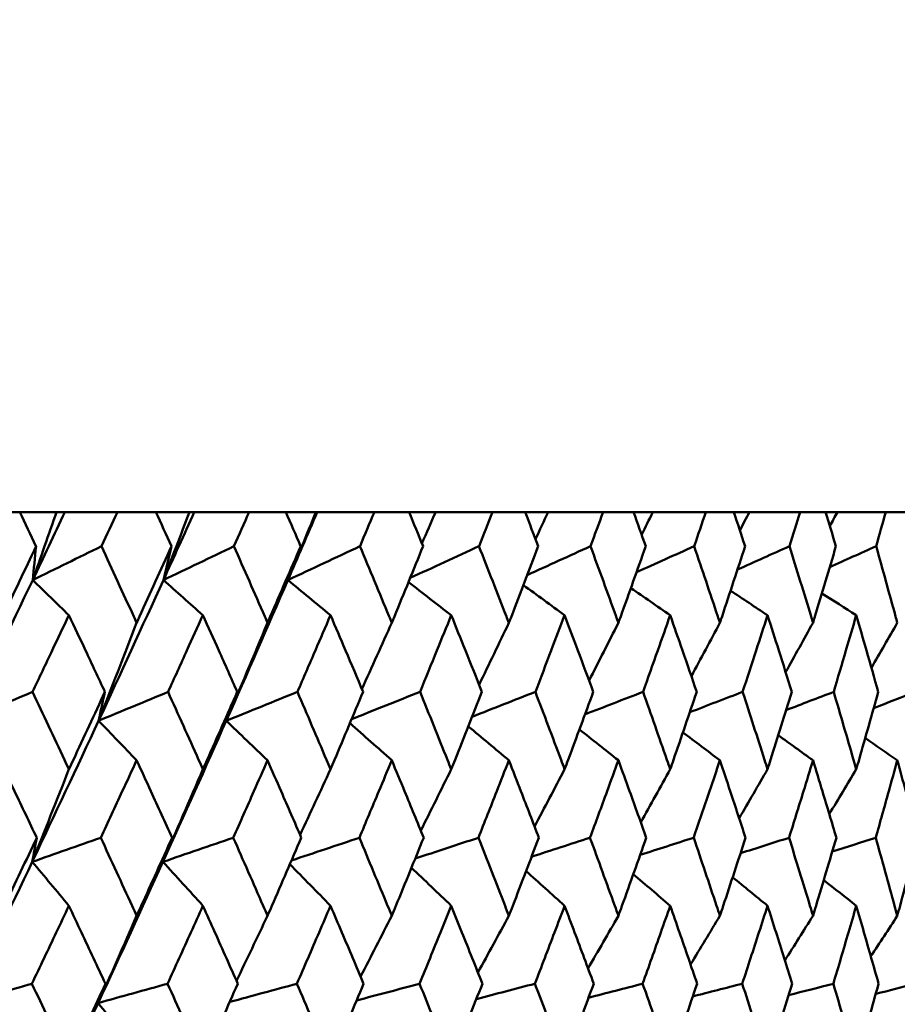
# Model space of a CAD drawing. Header units: millimetres. Extents: x 113 to 2969, y 62 to 2427.
# Tile 75 of 256: x 916.76 to 923.42, y 148.6 to 156.06. Entities that reach past the tile are written whole.
import ezdxf

# ---------------------------------------------------------------- set-up
doc = ezdxf.new("R2010")
doc.units = ezdxf.units.MM
doc.header["$LTSCALE"] = 12
doc.layers.add('Widoczne (ISO)', color=7, linetype='Continuous', lineweight=50)

msp = doc.modelspace()

# ---------------------------------------------------------------- linework, layer by layer
at = {"layer": 'Widoczne (ISO)'}
for p, q in [((916.7627, 152.3297), (916.4582, 152.3297)), ((916.7627, 152.3297), (917.0423, 152.3297)), ((917.0423, 152.3297), (917.1063, 152.3297)), ((917.1063, 152.3297), (917.5037, 152.3297)), ((917.7954, 152.3297), (917.5037, 152.3297)), ((917.7954, 152.3297), (918.0504, 152.3297)), ((918.0504, 152.3297), (918.087, 152.3297)), ((918.087, 152.3297), (918.5033, 152.3297)), ((918.7812, 152.3297), (918.5033, 152.3297)), ((918.7812, 152.3297), (919.0104, 152.3297)), ((919.0104, 152.3297), (919.0196, 152.3297)), ((919.0196, 152.3297), (919.4532, 152.3297)), ((919.7161, 152.3297), (919.4532, 152.3297)), ((919.7161, 152.3297), (919.9187, 152.3297)), ((919.9187, 152.3297), (920.3496, 152.3297)), ((920.5965, 152.3297), (920.3496, 152.3297)), ((920.5965, 152.3297), (920.7716, 152.3297)), ((920.7716, 152.3297), (921.189, 152.3297)), ((921.4189, 152.3297), (921.189, 152.3297)), ((921.4189, 152.3297), (921.5658, 152.3297)), ((921.5658, 152.3297), (921.968, 152.3297)), ((922.18, 152.3297), (921.968, 152.3297)), ((922.18, 152.3297), (922.2982, 152.3297)), ((922.2982, 152.3297), (922.6836, 152.3297)), ((922.8768, 152.3297), (922.6836, 152.3297)), ((922.8768, 152.3297), (922.9658, 152.3297)), ((922.9658, 152.3297), (923.3329, 152.3297)), ((923.5066, 152.3297), (923.3329, 152.3297))]:
    msp.add_line(p, q, dxfattribs=at)
msp.add_circle((905.8943, 112.3297), 50, dxfattribs=at)
for points, knots in [([(916.887, 152.0704), (916.8868, 152.0709), (916.8865, 152.0715), (916.8452, 152.1579), (916.804, 152.2438), (916.7627, 152.3297)], [0.02951568, 0.02951568, 0.02951568, 0.02951568, 0.02969929, 0.02969929, 0.05939589, 0.05939589, 0.05939589, 0.05939589]), ([(917.5037, 152.3297), (917.4636, 152.2438), (917.4234, 152.1579), (917.3829, 152.0715), (917.3826, 152.0709), (917.3824, 152.0704)], [0, 0, 0, 0, 0.02969567, 0.02969567, 0.02988021, 0.02988021, 0.02988021, 0.02988021]), ([(917.9145, 152.0704), (917.9142, 152.0709), (917.914, 152.0715), (917.8744, 152.1579), (917.835, 152.2438), (917.7954, 152.3297)], [0.02951568, 0.02951568, 0.02951568, 0.02951568, 0.02969929, 0.02969929, 0.05939589, 0.05939589, 0.05939589, 0.05939589]), ([(918.5033, 152.3297), (918.4651, 152.2438), (918.4268, 152.1579), (918.3882, 152.0715), (918.3879, 152.0709), (918.3877, 152.0704)], [0, 0, 0, 0, 0.02969567, 0.02969567, 0.02988021, 0.02988021, 0.02988021, 0.02988021]), ([(918.8944, 152.0704), (918.8942, 152.0709), (918.894, 152.0715), (918.8564, 152.1579), (918.8189, 152.2438), (918.7812, 152.3297)], [0.02951568, 0.02951568, 0.02951568, 0.02951568, 0.02969929, 0.02969929, 0.05939589, 0.05939589, 0.05939589, 0.05939589]), ([(919.4532, 152.3297), (919.4171, 152.2438), (919.3808, 152.1579), (919.3441, 152.0715), (919.3439, 152.0709), (919.3437, 152.0704)], [0, 0, 0, 0, 0.02969567, 0.02969567, 0.02988021, 0.02988021, 0.02988021, 0.02988021]), ([(919.8231, 152.0704), (919.8229, 152.0709), (919.8227, 152.0715), (919.7872, 152.1579), (919.7517, 152.2438), (919.7161, 152.3297)], [0.02951568, 0.02951568, 0.02951568, 0.02951568, 0.02969929, 0.02969929, 0.05939589, 0.05939589, 0.05939589, 0.05939589]), ([(920.3496, 152.3297), (920.3156, 152.2438), (920.2815, 152.1579), (920.247, 152.0715), (920.2468, 152.0709), (920.2466, 152.0704)], [0, 0, 0, 0, 0.02969567, 0.02969567, 0.02988021, 0.02988021, 0.02988021, 0.02988021]), ([(920.6968, 152.0704), (920.6966, 152.0709), (920.6964, 152.0715), (920.6631, 152.1579), (920.6299, 152.2438), (920.5965, 152.3297)], [0.02951568, 0.02951568, 0.02951568, 0.02951568, 0.02969929, 0.02969929, 0.05939589, 0.05939589, 0.05939589, 0.05939589]), ([(921.189, 152.3297), (921.1573, 152.2438), (921.1254, 152.1579), (921.0933, 152.0715), (921.0931, 152.0709), (921.0929, 152.0704)], [0, 0, 0, 0, 0.02969567, 0.02969567, 0.02988021, 0.02988021, 0.02988021, 0.02988021]), ([(921.5121, 152.0704), (921.5119, 152.0709), (921.5117, 152.0715), (921.4808, 152.1579), (921.4499, 152.2438), (921.4189, 152.3297)], [0.02951568, 0.02951568, 0.02951568, 0.02951568, 0.02969929, 0.02969929, 0.05939589, 0.05939589, 0.05939589, 0.05939589]), ([(921.968, 152.3297), (921.9387, 152.2438), (921.9093, 152.1579), (921.8795, 152.0715), (921.8794, 152.0709), (921.8792, 152.0704)], [0, 0, 0, 0, 0.02969567, 0.02969567, 0.02988021, 0.02988021, 0.02988021, 0.02988021]), ([(922.2658, 152.0704), (922.2656, 152.0709), (922.2654, 152.0715), (922.237, 152.1579), (922.2086, 152.2438), (922.18, 152.3297)], [0.02951568, 0.02951568, 0.02951568, 0.02951568, 0.02969929, 0.02969929, 0.05939589, 0.05939589, 0.05939589, 0.05939589]), ([(922.6836, 152.3297), (922.6568, 152.2438), (922.6299, 152.1579), (922.6027, 152.0715), (922.6025, 152.0709), (922.6024, 152.0704)], [0, 0, 0, 0, 0.02969567, 0.02969567, 0.02988021, 0.02988021, 0.02988021, 0.02988021]), ([(922.9548, 152.0704), (922.9546, 152.0709), (922.9545, 152.0715), (922.9286, 152.1579), (922.9028, 152.2438), (922.8768, 152.3297)], [0.02951568, 0.02951568, 0.02951568, 0.02951568, 0.02969929, 0.02969929, 0.05939589, 0.05939589, 0.05939589, 0.05939589]), ([(923.3329, 152.3297), (923.3088, 152.2438), (923.2845, 152.1579), (923.26, 152.0715), (923.2598, 152.0709), (923.2597, 152.0704)], [0, 0, 0, 0, 0.02969567, 0.02969567, 0.02988021, 0.02988021, 0.02988021, 0.02988021]), ([(916.6108, 151.4894), (916.6186, 151.5056), (916.6264, 151.5218), (916.7188, 151.7155), (916.8031, 151.893), (916.887, 152.0704)], [0.0853813, 0.0853813, 0.0853813, 0.0853813, 0.09097809, 0.09097809, 0.15214536, 0.15214536, 0.15214536, 0.15214536]), ([(917.3824, 152.0704), (917.4646, 151.8931), (917.5463, 151.7157), (917.635, 151.5221), (917.6425, 151.5057), (917.65, 151.4894)], [0.0297954, 0.0297954, 0.0297954, 0.0297954, 0.09092493, 0.09092493, 0.09655955, 0.09655955, 0.09655955, 0.09655955]), ([(917.65, 151.4894), (917.6574, 151.5056), (917.6649, 151.5218), (917.7535, 151.7155), (917.8342, 151.893), (917.9145, 152.0704)], [0.0853813, 0.0853813, 0.0853813, 0.0853813, 0.09097809, 0.09097809, 0.15214536, 0.15214536, 0.15214536, 0.15214536]), ([(918.3877, 152.0704), (918.4661, 151.8931), (918.544, 151.7157), (918.6285, 151.5221), (918.6357, 151.5057), (918.6428, 151.4894)], [0.0297954, 0.0297954, 0.0297954, 0.0297954, 0.09092493, 0.09092493, 0.09655955, 0.09655955, 0.09655955, 0.09655955]), ([(918.6428, 151.4894), (918.6499, 151.5056), (918.6569, 151.5218), (918.7413, 151.7155), (918.8181, 151.893), (918.8944, 152.0704)], [0.0853813, 0.0853813, 0.0853813, 0.0853813, 0.09097809, 0.09097809, 0.15214536, 0.15214536, 0.15214536, 0.15214536]), ([(919.3437, 152.0704), (919.418, 151.8931), (919.4918, 151.7157), (919.5718, 151.5221), (919.5785, 151.5057), (919.5853, 151.4894)], [0.0297954, 0.0297954, 0.0297954, 0.0297954, 0.09092493, 0.09092493, 0.09655955, 0.09655955, 0.09655955, 0.09655955]), ([(919.5853, 151.4894), (919.5919, 151.5056), (919.5986, 151.5218), (919.6784, 151.7155), (919.751, 151.893), (919.8231, 152.0704)], [0.0853813, 0.0853813, 0.0853813, 0.0853813, 0.09097809, 0.09097809, 0.15214536, 0.15214536, 0.15214536, 0.15214536]), ([(920.2466, 152.0704), (920.3165, 151.8931), (920.3859, 151.7157), (920.461, 151.5221), (920.4674, 151.5057), (920.4737, 151.4894)], [0.0297954, 0.0297954, 0.0297954, 0.0297954, 0.09092493, 0.09092493, 0.09655955, 0.09655955, 0.09655955, 0.09655955]), ([(920.4737, 151.4894), (920.48, 151.5056), (920.4863, 151.5218), (920.5612, 151.7155), (920.6293, 151.893), (920.6968, 152.0704)], [0.0853813, 0.0853813, 0.0853813, 0.0853813, 0.09097809, 0.09097809, 0.15214536, 0.15214536, 0.15214536, 0.15214536]), ([(921.0929, 152.0704), (921.1581, 151.8931), (921.2228, 151.7157), (921.2928, 151.5221), (921.2987, 151.5057), (921.3046, 151.4894)], [0.0297954, 0.0297954, 0.0297954, 0.0297954, 0.09092493, 0.09092493, 0.09655955, 0.09655955, 0.09655955, 0.09655955]), ([(921.3046, 151.4894), (921.3104, 151.5056), (921.3163, 151.5218), (921.386, 151.7155), (921.4494, 151.893), (921.5121, 152.0704)], [0.0853813, 0.0853813, 0.0853813, 0.0853813, 0.09097809, 0.09097809, 0.15214536, 0.15214536, 0.15214536, 0.15214536]), ([(921.8792, 152.0704), (921.9395, 151.8931), (921.9992, 151.7157), (922.0638, 151.5221), (922.0692, 151.5057), (922.0746, 151.4894)], [0.0297954, 0.0297954, 0.0297954, 0.0297954, 0.09092493, 0.09092493, 0.09655955, 0.09655955, 0.09655955, 0.09655955]), ([(922.0746, 151.4894), (922.08, 151.5056), (922.0854, 151.5218), (922.1497, 151.7155), (922.208, 151.893), (922.2658, 152.0704)], [0.0853813, 0.0853813, 0.0853813, 0.0853813, 0.09097809, 0.09097809, 0.15214536, 0.15214536, 0.15214536, 0.15214536]), ([(922.6024, 152.0704), (922.6576, 151.8931), (922.7121, 151.7157), (922.771, 151.5221), (922.7759, 151.5057), (922.7809, 151.4894)], [0.0297954, 0.0297954, 0.0297954, 0.0297954, 0.09092493, 0.09092493, 0.09655955, 0.09655955, 0.09655955, 0.09655955]), ([(922.7809, 151.4894), (922.7858, 151.5056), (922.7907, 151.5218), (922.8493, 151.7155), (922.9024, 151.893), (922.9548, 152.0704)], [0.0853813, 0.0853813, 0.0853813, 0.0853813, 0.09097809, 0.09097809, 0.15214536, 0.15214536, 0.15214536, 0.15214536]), ([(923.2597, 152.0704), (923.3095, 151.8931), (923.3586, 151.7157), (923.4115, 151.5221), (923.416, 151.5057), (923.4204, 151.4894)], [0.0297954, 0.0297954, 0.0297954, 0.0297954, 0.09092493, 0.09092493, 0.09655955, 0.09655955, 0.09655955, 0.09655955]), ([(917.136, 151.5471), (917.0939, 151.4582), (917.0518, 151.3693), (916.9598, 151.1755), (916.9098, 151.0706), (916.8597, 150.9657)], [0.03078053, 0.03078053, 0.03078053, 0.03078053, 0.06149921, 0.06149921, 0.09773041, 0.09773041, 0.09773041, 0.09773041]), ([(917.4091, 150.9657), (917.3602, 151.0706), (917.311, 151.1755), (917.22, 151.3692), (917.178, 151.4581), (917.136, 151.5471)], [0.02528165, 0.02528165, 0.02528165, 0.02528165, 0.06150593, 0.06150593, 0.09223152, 0.09223152, 0.09223152, 0.09223152]), ([(918.1525, 151.5471), (918.1123, 151.4582), (918.072, 151.3693), (917.984, 151.1755), (917.9363, 151.0706), (917.8883, 150.9657)], [0.03078053, 0.03078053, 0.03078053, 0.03078053, 0.06149921, 0.06149921, 0.09773041, 0.09773041, 0.09773041, 0.09773041]), ([(918.4132, 150.9657), (918.3665, 151.0706), (918.3196, 151.1755), (918.2327, 151.3692), (918.1926, 151.4581), (918.1525, 151.5471)], [0.02528165, 0.02528165, 0.02528165, 0.02528165, 0.06150593, 0.06150593, 0.09223152, 0.09223152, 0.09223152, 0.09223152]), ([(919.1205, 151.5471), (919.0824, 151.4582), (919.0442, 151.3693), (918.9606, 151.1755), (918.9152, 151.0706), (918.8696, 150.9657)], [0.03078053, 0.03078053, 0.03078053, 0.03078053, 0.06149921, 0.06149921, 0.09773041, 0.09773041, 0.09773041, 0.09773041]), ([(919.3678, 150.9657), (919.3236, 151.0706), (919.2792, 151.1755), (919.1967, 151.3692), (919.1587, 151.4581), (919.1205, 151.5471)], [0.02528165, 0.02528165, 0.02528165, 0.02528165, 0.06150593, 0.06150593, 0.09223152, 0.09223152, 0.09223152, 0.09223152]), ([(920.0364, 151.5471), (920.0005, 151.4582), (919.9644, 151.3693), (919.8856, 151.1755), (919.8427, 151.0706), (919.7997, 150.9657)], [0.03078053, 0.03078053, 0.03078053, 0.03078053, 0.06149921, 0.06149921, 0.09773041, 0.09773041, 0.09773041, 0.09773041]), ([(920.2693, 150.9657), (920.2277, 151.0706), (920.1859, 151.1755), (920.1082, 151.3692), (920.0724, 151.4581), (920.0364, 151.5471)], [0.02528165, 0.02528165, 0.02528165, 0.02528165, 0.06150593, 0.06150593, 0.09223152, 0.09223152, 0.09223152, 0.09223152]), ([(920.8965, 151.5471), (920.8629, 151.4582), (920.8292, 151.3693), (920.7553, 151.1755), (920.7152, 151.0706), (920.6748, 150.9657)], [0.03078053, 0.03078053, 0.03078053, 0.03078053, 0.06149921, 0.06149921, 0.09773041, 0.09773041, 0.09773041, 0.09773041]), ([(921.1141, 150.9657), (921.0753, 151.0706), (921.0362, 151.1755), (920.9636, 151.3692), (920.9302, 151.4581), (920.8965, 151.5471)], [0.02528165, 0.02528165, 0.02528165, 0.02528165, 0.06150593, 0.06150593, 0.09223152, 0.09223152, 0.09223152, 0.09223152]), ([(921.6974, 151.5471), (921.6663, 151.4582), (921.635, 151.3693), (921.5664, 151.1755), (921.5292, 151.0706), (921.4917, 150.9657)], [0.03078053, 0.03078053, 0.03078053, 0.03078053, 0.06149921, 0.06149921, 0.09773041, 0.09773041, 0.09773041, 0.09773041]), ([(921.8988, 150.9657), (921.8629, 151.0706), (921.8268, 151.1755), (921.7596, 151.3692), (921.7286, 151.4581), (921.6974, 151.5471)], [0.02528165, 0.02528165, 0.02528165, 0.02528165, 0.06150593, 0.06150593, 0.09223152, 0.09223152, 0.09223152, 0.09223152]), ([(922.4359, 151.5471), (922.4074, 151.4582), (922.3786, 151.3693), (922.3157, 151.1755), (922.2814, 151.0706), (922.247, 150.9657)], [0.03078053, 0.03078053, 0.03078053, 0.03078053, 0.06149921, 0.06149921, 0.09773041, 0.09773041, 0.09773041, 0.09773041]), ([(922.6203, 150.9657), (922.5875, 151.0706), (922.5544, 151.1755), (922.4929, 151.3692), (922.4645, 151.4581), (922.4359, 151.5471)], [0.02528165, 0.02528165, 0.02528165, 0.02528165, 0.06150593, 0.06150593, 0.09223152, 0.09223152, 0.09223152, 0.09223152]), ([(923.1091, 151.5471), (923.0833, 151.4582), (923.0572, 151.3693), (923.0002, 151.1755), (922.969, 151.0706), (922.9377, 150.9657)], [0.03078053, 0.03078053, 0.03078053, 0.03078053, 0.06149921, 0.06149921, 0.09773041, 0.09773041, 0.09773041, 0.09773041]), ([(923.2758, 150.9657), (923.2462, 151.0706), (923.2164, 151.1755), (923.1607, 151.3692), (923.135, 151.4581), (923.1091, 151.5471)], [0.02528165, 0.02528165, 0.02528165, 0.02528165, 0.06150593, 0.06150593, 0.09223152, 0.09223152, 0.09223152, 0.09223152]), ([(916.8597, 150.9657), (916.9409, 150.7942), (917.0216, 150.6227), (917.1133, 150.4269), (917.1246, 150.4026), (917.136, 150.3784)], [0.02983351, 0.02983351, 0.02983351, 0.02983351, 0.0889495, 0.0889495, 0.09731113, 0.09731113, 0.09731113, 0.09731113]), ([(917.136, 150.3784), (917.1473, 150.4025), (917.1586, 150.4267), (917.25, 150.6225), (917.3298, 150.7941), (917.4091, 150.9657)], [0.0806421, 0.0806421, 0.0806421, 0.0806421, 0.08897282, 0.08897282, 0.14811965, 0.14811965, 0.14811965, 0.14811965]), ([(917.8883, 150.9657), (917.966, 150.7942), (918.0432, 150.6227), (918.1308, 150.4269), (918.1416, 150.4026), (918.1525, 150.3784)], [0.02983351, 0.02983351, 0.02983351, 0.02983351, 0.0889495, 0.0889495, 0.09731113, 0.09731113, 0.09731113, 0.09731113]), ([(918.1525, 150.3784), (918.1632, 150.4025), (918.174, 150.4267), (918.2614, 150.6225), (918.3375, 150.7941), (918.4132, 150.9657)], [0.0806421, 0.0806421, 0.0806421, 0.0806421, 0.08897282, 0.08897282, 0.14811965, 0.14811965, 0.14811965, 0.14811965]), ([(918.8696, 150.9657), (918.9434, 150.7942), (919.0168, 150.6227), (919.1, 150.4269), (919.1103, 150.4026), (919.1205, 150.3784)], [0.02983351, 0.02983351, 0.02983351, 0.02983351, 0.0889495, 0.0889495, 0.09731113, 0.09731113, 0.09731113, 0.09731113]), ([(919.1205, 150.3784), (919.1308, 150.4025), (919.141, 150.4267), (919.2239, 150.6225), (919.2961, 150.7941), (919.3678, 150.9657)], [0.0806421, 0.0806421, 0.0806421, 0.0806421, 0.08897282, 0.08897282, 0.14811965, 0.14811965, 0.14811965, 0.14811965]), ([(919.7997, 150.9657), (919.8694, 150.7942), (919.9386, 150.6227), (920.017, 150.4269), (920.0267, 150.4026), (920.0364, 150.3784)], [0.02983351, 0.02983351, 0.02983351, 0.02983351, 0.0889495, 0.0889495, 0.09731113, 0.09731113, 0.09731113, 0.09731113]), ([(920.0364, 150.3784), (920.0461, 150.4025), (920.0558, 150.4267), (920.1339, 150.6225), (920.2019, 150.7941), (920.2693, 150.9657)], [0.0806421, 0.0806421, 0.0806421, 0.0806421, 0.08897282, 0.08897282, 0.14811965, 0.14811965, 0.14811965, 0.14811965]), ([(920.6748, 150.9657), (920.7402, 150.7942), (920.805, 150.6227), (920.8784, 150.4269), (920.8875, 150.4026), (920.8965, 150.3784)], [0.02983351, 0.02983351, 0.02983351, 0.02983351, 0.0889495, 0.0889495, 0.09731113, 0.09731113, 0.09731113, 0.09731113]), ([(920.8965, 150.3784), (920.9056, 150.4025), (920.9146, 150.4267), (920.9876, 150.6225), (921.0511, 150.7941), (921.1141, 150.9657)], [0.0806421, 0.0806421, 0.0806421, 0.0806421, 0.08897282, 0.08897282, 0.14811965, 0.14811965, 0.14811965, 0.14811965]), ([(921.4917, 150.9657), (921.5524, 150.7942), (921.6126, 150.6227), (921.6806, 150.4269), (921.689, 150.4026), (921.6974, 150.3784)], [0.02983351, 0.02983351, 0.02983351, 0.02983351, 0.0889495, 0.0889495, 0.09731113, 0.09731113, 0.09731113, 0.09731113]), ([(921.6974, 150.3784), (921.7058, 150.4025), (921.7142, 150.4267), (921.7818, 150.6225), (921.8406, 150.7941), (921.8988, 150.9657)], [0.0806421, 0.0806421, 0.0806421, 0.0806421, 0.08897282, 0.08897282, 0.14811965, 0.14811965, 0.14811965, 0.14811965]), ([(922.247, 150.9657), (922.3028, 150.7942), (922.3581, 150.6227), (922.4205, 150.4269), (922.4282, 150.4026), (922.4359, 150.3784)], [0.02983351, 0.02983351, 0.02983351, 0.02983351, 0.0889495, 0.0889495, 0.09731113, 0.09731113, 0.09731113, 0.09731113]), ([(922.4359, 150.3784), (922.4436, 150.4025), (922.4513, 150.4267), (922.5133, 150.6225), (922.5671, 150.7941), (922.6203, 150.9657)], [0.0806421, 0.0806421, 0.0806421, 0.0806421, 0.08897282, 0.08897282, 0.14811965, 0.14811965, 0.14811965, 0.14811965]), ([(922.9377, 150.9657), (922.9885, 150.7942), (923.0386, 150.6227), (923.0952, 150.4269), (923.1022, 150.4026), (923.1091, 150.3784)], [0.02983351, 0.02983351, 0.02983351, 0.02983351, 0.0889495, 0.0889495, 0.09731113, 0.09731113, 0.09731113, 0.09731113]), ([(923.1091, 150.3784), (923.1161, 150.4025), (923.1231, 150.4267), (923.1792, 150.6225), (923.2278, 150.7941), (923.2758, 150.9657)], [0.0806421, 0.0806421, 0.0806421, 0.0806421, 0.08897282, 0.08897282, 0.14811965, 0.14811965, 0.14811965, 0.14811965]), ([(916.892, 149.8592), (916.8362, 149.9766), (916.7802, 150.0939), (916.6863, 150.2897), (916.6486, 150.3682), (916.6108, 150.4467)], [0.02104899, 0.02104899, 0.02104899, 0.02104899, 0.0615671, 0.0615671, 0.08866561, 0.08866561, 0.08866561, 0.08866561]), ([(917.65, 150.4467), (917.6138, 150.3682), (917.5775, 150.2898), (917.4868, 150.094), (917.4322, 149.9766), (917.3775, 149.8592)], [0.03448054, 0.03448054, 0.03448054, 0.03448054, 0.06157222, 0.06157222, 0.10209717, 0.10209717, 0.10209717, 0.10209717]), ([(917.9192, 149.8592), (917.8658, 149.9766), (917.8122, 150.0939), (917.7223, 150.2897), (917.6862, 150.3682), (917.65, 150.4467)], [0.02104899, 0.02104899, 0.02104899, 0.02104899, 0.0615671, 0.0615671, 0.08866561, 0.08866561, 0.08866561, 0.08866561]), ([(918.6428, 150.4467), (918.6083, 150.3682), (918.5738, 150.2898), (918.4873, 150.094), (918.4352, 149.9766), (918.383, 149.8592)], [0.03448054, 0.03448054, 0.03448054, 0.03448054, 0.06157222, 0.06157222, 0.10209717, 0.10209717, 0.10209717, 0.10209717]), ([(918.899, 149.8592), (918.8482, 149.9766), (918.7972, 150.0939), (918.7116, 150.2897), (918.6773, 150.3682), (918.6428, 150.4467)], [0.02104899, 0.02104899, 0.02104899, 0.02104899, 0.0615671, 0.0615671, 0.08866561, 0.08866561, 0.08866561, 0.08866561]), ([(919.5853, 150.4467), (919.5526, 150.3682), (919.5199, 150.2898), (919.438, 150.094), (919.3888, 149.9766), (919.3393, 149.8592)], [0.03448054, 0.03448054, 0.03448054, 0.03448054, 0.06157222, 0.06157222, 0.10209717, 0.10209717, 0.10209717, 0.10209717]), ([(919.8274, 149.8592), (919.7794, 149.9766), (919.7312, 150.0939), (919.6504, 150.2897), (919.6179, 150.3682), (919.5853, 150.4467)], [0.02104899, 0.02104899, 0.02104899, 0.02104899, 0.0615671, 0.0615671, 0.08866561, 0.08866561, 0.08866561, 0.08866561]), ([(920.4737, 150.4467), (920.4431, 150.3682), (920.4123, 150.2898), (920.3354, 150.094), (920.289, 149.9766), (920.2424, 149.8592)], [0.03448054, 0.03448054, 0.03448054, 0.03448054, 0.06157222, 0.06157222, 0.10209717, 0.10209717, 0.10209717, 0.10209717]), ([(920.7008, 149.8592), (920.6559, 149.9766), (920.6107, 150.0939), (920.5348, 150.2897), (920.5043, 150.3682), (920.4737, 150.4467)], [0.02104899, 0.02104899, 0.02104899, 0.02104899, 0.0615671, 0.0615671, 0.08866561, 0.08866561, 0.08866561, 0.08866561]), ([(921.3046, 150.4467), (921.2761, 150.3682), (921.2474, 150.2898), (921.1757, 150.094), (921.1325, 149.9766), (921.089, 149.8592)], [0.03448054, 0.03448054, 0.03448054, 0.03448054, 0.06157222, 0.06157222, 0.10209717, 0.10209717, 0.10209717, 0.10209717]), ([(921.5158, 149.8592), (921.4741, 149.9766), (921.4321, 150.0939), (921.3615, 150.2897), (921.3331, 150.3682), (921.3046, 150.4467)], [0.02104899, 0.02104899, 0.02104899, 0.02104899, 0.0615671, 0.0615671, 0.08866561, 0.08866561, 0.08866561, 0.08866561]), ([(922.0746, 150.4467), (922.0484, 150.3682), (922.0219, 150.2898), (921.9557, 150.094), (921.9158, 149.9766), (921.8756, 149.8592)], [0.03448054, 0.03448054, 0.03448054, 0.03448054, 0.06157222, 0.06157222, 0.10209717, 0.10209717, 0.10209717, 0.10209717]), ([(922.2692, 149.8592), (922.2308, 149.9766), (922.1921, 150.0939), (922.1271, 150.2897), (922.101, 150.3682), (922.0746, 150.4467)], [0.02104899, 0.02104899, 0.02104899, 0.02104899, 0.0615671, 0.0615671, 0.08866561, 0.08866561, 0.08866561, 0.08866561]), ([(922.7809, 150.4467), (922.7569, 150.3682), (922.7328, 150.2898), (922.6724, 150.094), (922.6359, 149.9766), (922.5991, 149.8592)], [0.03448054, 0.03448054, 0.03448054, 0.03448054, 0.06157222, 0.06157222, 0.10209717, 0.10209717, 0.10209717, 0.10209717]), ([(922.9579, 149.8592), (922.923, 149.9766), (922.8879, 150.0939), (922.8287, 150.2897), (922.8048, 150.3682), (922.7809, 150.4467)], [0.02104899, 0.02104899, 0.02104899, 0.02104899, 0.0615671, 0.0615671, 0.08866561, 0.08866561, 0.08866561, 0.08866561]), ([(923.4204, 150.4467), (923.3989, 150.3682), (923.3772, 150.2898), (923.3228, 150.094), (923.2899, 149.9766), (923.2567, 149.8592)], [0.03448054, 0.03448054, 0.03448054, 0.03448054, 0.06157222, 0.06157222, 0.10209717, 0.10209717, 0.10209717, 0.10209717]), ([(923.5793, 149.8592), (923.5481, 149.9766), (923.5165, 150.0939), (923.4634, 150.2897), (923.442, 150.3682), (923.4204, 150.4467)], [0.02104899, 0.02104899, 0.02104899, 0.02104899, 0.0615671, 0.0615671, 0.08866561, 0.08866561, 0.08866561, 0.08866561]), ([(916.6108, 149.2669), (916.6229, 149.2921), (916.6349, 149.3173), (916.729, 149.5147), (916.8107, 149.687), (916.892, 149.8592)], [0.07597559, 0.07597559, 0.07597559, 0.07597559, 0.08464777, 0.08464777, 0.14401425, 0.14401425, 0.14401425, 0.14401425]), ([(917.3775, 149.8592), (917.4572, 149.687), (917.5365, 149.5148), (917.6269, 149.3174), (917.6385, 149.2922), (917.65, 149.2669)], [0.02530969, 0.02530969, 0.02530969, 0.02530969, 0.08465152, 0.08465152, 0.09334823, 0.09334823, 0.09334823, 0.09334823]), ([(917.65, 149.2669), (917.6615, 149.2921), (917.673, 149.3173), (917.7632, 149.5147), (917.8414, 149.687), (917.9192, 149.8592)], [0.07597559, 0.07597559, 0.07597559, 0.07597559, 0.08464777, 0.08464777, 0.14401425, 0.14401425, 0.14401425, 0.14401425]), ([(918.383, 149.8592), (918.459, 149.687), (918.5346, 149.5148), (918.6208, 149.3174), (918.6318, 149.2922), (918.6428, 149.2669)], [0.02530969, 0.02530969, 0.02530969, 0.02530969, 0.08465152, 0.08465152, 0.09334823, 0.09334823, 0.09334823, 0.09334823]), ([(918.6428, 149.2669), (918.6538, 149.2921), (918.6647, 149.3173), (918.7506, 149.5147), (918.825, 149.687), (918.899, 149.8592)], [0.07597559, 0.07597559, 0.07597559, 0.07597559, 0.08464777, 0.08464777, 0.14401425, 0.14401425, 0.14401425, 0.14401425]), ([(919.3393, 149.8592), (919.4113, 149.687), (919.4829, 149.5148), (919.5644, 149.3174), (919.5749, 149.2922), (919.5853, 149.2669)], [0.02530969, 0.02530969, 0.02530969, 0.02530969, 0.08465152, 0.08465152, 0.09334823, 0.09334823, 0.09334823, 0.09334823]), ([(919.5853, 149.2669), (919.5956, 149.2921), (919.606, 149.3173), (919.6872, 149.5147), (919.7575, 149.687), (919.8274, 149.8592)], [0.07597559, 0.07597559, 0.07597559, 0.07597559, 0.08464777, 0.08464777, 0.14401425, 0.14401425, 0.14401425, 0.14401425]), ([(920.2424, 149.8592), (920.3102, 149.687), (920.3776, 149.5148), (920.4541, 149.3174), (920.4639, 149.2922), (920.4737, 149.2669)], [0.02530969, 0.02530969, 0.02530969, 0.02530969, 0.08465152, 0.08465152, 0.09334823, 0.09334823, 0.09334823, 0.09334823]), ([(920.4737, 149.2669), (920.4834, 149.2921), (920.4931, 149.3173), (920.5694, 149.5147), (920.6354, 149.687), (920.7008, 149.8592)], [0.07597559, 0.07597559, 0.07597559, 0.07597559, 0.08464777, 0.08464777, 0.14401425, 0.14401425, 0.14401425, 0.14401425]), ([(921.089, 149.8592), (921.1523, 149.687), (921.215, 149.5148), (921.2864, 149.3174), (921.2955, 149.2922), (921.3046, 149.2669)], [0.02530969, 0.02530969, 0.02530969, 0.02530969, 0.08465152, 0.08465152, 0.09334823, 0.09334823, 0.09334823, 0.09334823]), ([(921.3046, 149.2669), (921.3136, 149.2921), (921.3227, 149.3173), (921.3937, 149.5147), (921.455, 149.687), (921.5158, 149.8592)], [0.07597559, 0.07597559, 0.07597559, 0.07597559, 0.08464777, 0.08464777, 0.14401425, 0.14401425, 0.14401425, 0.14401425]), ([(921.8756, 149.8592), (921.9341, 149.687), (921.9921, 149.5148), (922.0579, 149.3174), (922.0663, 149.2922), (922.0746, 149.2669)], [0.02530969, 0.02530969, 0.02530969, 0.02530969, 0.08465152, 0.08465152, 0.09334823, 0.09334823, 0.09334823, 0.09334823]), ([(922.0746, 149.2669), (922.083, 149.2921), (922.0914, 149.3173), (922.1568, 149.5147), (922.2133, 149.687), (922.2692, 149.8592)], [0.07597559, 0.07597559, 0.07597559, 0.07597559, 0.08464777, 0.08464777, 0.14401425, 0.14401425, 0.14401425, 0.14401425]), ([(922.5991, 149.8592), (922.6526, 149.687), (922.7056, 149.5148), (922.7656, 149.3174), (922.7732, 149.2922), (922.7809, 149.2669)], [0.02530969, 0.02530969, 0.02530969, 0.02530969, 0.08465152, 0.08465152, 0.09334823, 0.09334823, 0.09334823, 0.09334823]), ([(922.7809, 149.2669), (922.7885, 149.2921), (922.7961, 149.3173), (922.8557, 149.5147), (922.9071, 149.687), (922.9579, 149.8592)], [0.07597559, 0.07597559, 0.07597559, 0.07597559, 0.08464777, 0.08464777, 0.14401425, 0.14401425, 0.14401425, 0.14401425]), ([(923.2567, 149.8592), (923.305, 149.687), (923.3527, 149.5148), (923.4067, 149.3174), (923.4136, 149.2922), (923.4204, 149.2669)], [0.02530969, 0.02530969, 0.02530969, 0.02530969, 0.08465152, 0.08465152, 0.09334823, 0.09334823, 0.09334823, 0.09334823]), ([(923.4204, 149.2669), (923.4273, 149.2921), (923.4341, 149.3173), (923.4877, 149.5147), (923.5338, 149.687), (923.5793, 149.8592)], [0.07597559, 0.07597559, 0.07597559, 0.07597559, 0.08464777, 0.08464777, 0.14401425, 0.14401425, 0.14401425, 0.14401425]), ([(917.136, 149.3439), (917.1041, 149.2763), (917.0722, 149.2086), (916.9789, 149.0112), (916.9174, 148.8815), (916.8556, 148.7518)], [0.03825175, 0.03825175, 0.03825175, 0.03825175, 0.06160817, 0.06160817, 0.10638617, 0.10638617, 0.10638617, 0.10638617]), ([(917.4131, 148.7518), (917.3528, 148.8815), (917.2922, 149.0112), (917.1996, 149.2086), (917.1678, 149.2763), (917.136, 149.3439)], [0.01681985, 0.01681985, 0.01681985, 0.01681985, 0.06159108, 0.06159108, 0.08495433, 0.08495433, 0.08495433, 0.08495433]), ([(918.1525, 149.3439), (918.122, 149.2763), (918.0915, 149.2086), (918.0023, 149.0112), (917.9435, 148.8815), (917.8844, 148.7518)], [0.03825175, 0.03825175, 0.03825175, 0.03825175, 0.06160817, 0.06160817, 0.10638617, 0.10638617, 0.10638617, 0.10638617]), ([(918.417, 148.7518), (918.3595, 148.8815), (918.3016, 149.0112), (918.2133, 149.2086), (918.1829, 149.2763), (918.1525, 149.3439)], [0.01681985, 0.01681985, 0.01681985, 0.01681985, 0.06159108, 0.06159108, 0.08495433, 0.08495433, 0.08495433, 0.08495433]), ([(919.1205, 149.3439), (919.0917, 149.2763), (919.0627, 149.2086), (918.978, 149.0112), (918.9221, 148.8815), (918.8659, 148.7518)], [0.03825175, 0.03825175, 0.03825175, 0.03825175, 0.06160817, 0.06160817, 0.10638617, 0.10638617, 0.10638617, 0.10638617]), ([(919.3715, 148.7518), (919.3169, 148.8815), (919.2621, 149.0112), (919.1783, 149.2086), (919.1494, 149.2763), (919.1205, 149.3439)], [0.01681985, 0.01681985, 0.01681985, 0.01681985, 0.06159108, 0.06159108, 0.08495433, 0.08495433, 0.08495433, 0.08495433]), ([(920.0364, 149.3439), (920.0092, 149.2763), (919.9819, 149.2086), (919.902, 149.0112), (919.8492, 148.8815), (919.7961, 148.7518)], [0.03825175, 0.03825175, 0.03825175, 0.03825175, 0.06160817, 0.06160817, 0.10638617, 0.10638617, 0.10638617, 0.10638617]), ([(920.2727, 148.7518), (920.2214, 148.8815), (920.1698, 149.0112), (920.0909, 149.2086), (920.0637, 149.2763), (920.0364, 149.3439)], [0.01681985, 0.01681985, 0.01681985, 0.01681985, 0.06159108, 0.06159108, 0.08495433, 0.08495433, 0.08495433, 0.08495433]), ([(920.8965, 149.3439), (920.8711, 149.2763), (920.8455, 149.2086), (920.7707, 149.0112), (920.7213, 148.8815), (920.6715, 148.7518)], [0.03825175, 0.03825175, 0.03825175, 0.03825175, 0.06160817, 0.06160817, 0.10638617, 0.10638617, 0.10638617, 0.10638617]), ([(921.1173, 148.7518), (921.0694, 148.8815), (921.0212, 149.0112), (920.9474, 149.2086), (920.922, 149.2763), (920.8965, 149.3439)], [0.01681985, 0.01681985, 0.01681985, 0.01681985, 0.06159108, 0.06159108, 0.08495433, 0.08495433, 0.08495433, 0.08495433]), ([(921.6974, 149.3439), (921.6738, 149.2763), (921.6501, 149.2086), (921.5807, 149.0112), (921.5348, 148.8815), (921.4886, 148.7518)], [0.03825175, 0.03825175, 0.03825175, 0.03825175, 0.06160817, 0.06160817, 0.10638617, 0.10638617, 0.10638617, 0.10638617]), ([(921.9017, 148.7518), (921.8575, 148.8815), (921.8129, 149.0112), (921.7446, 149.2086), (921.721, 149.2763), (921.6974, 149.3439)], [0.01681985, 0.01681985, 0.01681985, 0.01681985, 0.06159108, 0.06159108, 0.08495433, 0.08495433, 0.08495433, 0.08495433]), ([(922.4359, 149.3439), (922.4143, 149.2763), (922.3925, 149.2086), (922.3288, 149.0112), (922.2867, 148.8815), (922.2441, 148.7518)], [0.03825175, 0.03825175, 0.03825175, 0.03825175, 0.06160817, 0.06160817, 0.10638617, 0.10638617, 0.10638617, 0.10638617]), ([(922.623, 148.7518), (922.5826, 148.8815), (922.5418, 149.0112), (922.4791, 149.2086), (922.4576, 149.2763), (922.4359, 149.3439)], [0.01681985, 0.01681985, 0.01681985, 0.01681985, 0.06159108, 0.06159108, 0.08495433, 0.08495433, 0.08495433, 0.08495433]), ([(923.1091, 149.3439), (923.0895, 149.2763), (923.0698, 149.2086), (923.0121, 149.0112), (922.9738, 148.8815), (922.9352, 148.7518)], [0.03825175, 0.03825175, 0.03825175, 0.03825175, 0.06160817, 0.06160817, 0.10638617, 0.10638617, 0.10638617, 0.10638617]), ([(923.2783, 148.7518), (923.2418, 148.8815), (923.2049, 149.0112), (923.1483, 149.2086), (923.1288, 149.2763), (923.1091, 149.3439)], [0.01681985, 0.01681985, 0.01681985, 0.01681985, 0.06159108, 0.06159108, 0.08495433, 0.08495433, 0.08495433, 0.08495433]), ([(916.8556, 148.7518), (916.9375, 148.5788), (917.0189, 148.4057), (917.112, 148.2071), (917.124, 148.1816), (917.136, 148.156)], [0.02053386, 0.02053386, 0.02053386, 0.02053386, 0.08016461, 0.08016461, 0.08898694, 0.08898694, 0.08898694, 0.08898694]), ([(917.136, 148.156), (917.1479, 148.1815), (917.1599, 148.207), (917.2527, 148.4056), (917.3331, 148.5787), (917.4131, 148.7518)], [0.07138254, 0.07138254, 0.07138254, 0.07138254, 0.08018544, 0.08018544, 0.13983561, 0.13983561, 0.13983561, 0.13983561]), ([(917.8844, 148.7518), (917.9627, 148.5788), (918.0406, 148.4057), (918.1296, 148.2071), (918.141, 148.1816), (918.1525, 148.156)], [0.02053386, 0.02053386, 0.02053386, 0.02053386, 0.08016461, 0.08016461, 0.08898694, 0.08898694, 0.08898694, 0.08898694]), ([(918.1525, 148.156), (918.1639, 148.1815), (918.1753, 148.207), (918.2639, 148.4056), (918.3407, 148.5787), (918.417, 148.7518)], [0.07138254, 0.07138254, 0.07138254, 0.07138254, 0.08018544, 0.08018544, 0.13983561, 0.13983561, 0.13983561, 0.13983561]), ([(918.8659, 148.7518), (918.9403, 148.5788), (919.0144, 148.4057), (919.0988, 148.2071), (919.1097, 148.1816), (919.1205, 148.156)], [0.02053386, 0.02053386, 0.02053386, 0.02053386, 0.08016461, 0.08016461, 0.08898694, 0.08898694, 0.08898694, 0.08898694]), ([(919.1205, 148.156), (919.1314, 148.1815), (919.1422, 148.207), (919.2263, 148.4056), (919.2991, 148.5787), (919.3715, 148.7518)], [0.07138254, 0.07138254, 0.07138254, 0.07138254, 0.08018544, 0.08018544, 0.13983561, 0.13983561, 0.13983561, 0.13983561]), ([(919.7961, 148.7518), (919.8665, 148.5788), (919.9363, 148.4057), (920.016, 148.2071), (920.0262, 148.1816), (920.0364, 148.156)], [0.02053386, 0.02053386, 0.02053386, 0.02053386, 0.08016461, 0.08016461, 0.08898694, 0.08898694, 0.08898694, 0.08898694]), ([(920.0364, 148.156), (920.0467, 148.1815), (920.0569, 148.207), (920.1361, 148.4056), (920.2047, 148.5787), (920.2727, 148.7518)], [0.07138254, 0.07138254, 0.07138254, 0.07138254, 0.08018544, 0.08018544, 0.13983561, 0.13983561, 0.13983561, 0.13983561]), ([(920.6715, 148.7518), (920.7375, 148.5788), (920.8029, 148.4057), (920.8774, 148.2071), (920.887, 148.1816), (920.8965, 148.156)], [0.02053386, 0.02053386, 0.02053386, 0.02053386, 0.08016461, 0.08016461, 0.08898694, 0.08898694, 0.08898694, 0.08898694]), ([(920.8965, 148.156), (920.9061, 148.1815), (920.9156, 148.207), (920.9898, 148.4056), (921.0538, 148.5787), (921.1173, 148.7518)], [0.07138254, 0.07138254, 0.07138254, 0.07138254, 0.08018544, 0.08018544, 0.13983561, 0.13983561, 0.13983561, 0.13983561]), ([(921.4886, 148.7518), (921.5499, 148.5788), (921.6106, 148.4057), (921.6796, 148.2071), (921.6885, 148.1816), (921.6974, 148.156)], [0.02053386, 0.02053386, 0.02053386, 0.02053386, 0.08016461, 0.08016461, 0.08898694, 0.08898694, 0.08898694, 0.08898694]), ([(921.6974, 148.156), (921.7063, 148.1815), (921.7151, 148.207), (921.7838, 148.4056), (921.843, 148.5787), (921.9017, 148.7518)], [0.07138254, 0.07138254, 0.07138254, 0.07138254, 0.08018544, 0.08018544, 0.13983561, 0.13983561, 0.13983561, 0.13983561]), ([(922.2441, 148.7518), (922.3005, 148.5788), (922.3563, 148.4057), (922.4196, 148.2071), (922.4278, 148.1816), (922.4359, 148.156)], [0.02053386, 0.02053386, 0.02053386, 0.02053386, 0.08016461, 0.08016461, 0.08898694, 0.08898694, 0.08898694, 0.08898694]), ([(922.4359, 148.156), (922.444, 148.1815), (922.4522, 148.207), (922.5151, 148.4056), (922.5694, 148.5787), (922.623, 148.7518)], [0.07138254, 0.07138254, 0.07138254, 0.07138254, 0.08018544, 0.08018544, 0.13983561, 0.13983561, 0.13983561, 0.13983561]), ([(922.9352, 148.7518), (922.9864, 148.5788), (923.037, 148.4057), (923.0944, 148.2071), (923.1018, 148.1816), (923.1091, 148.156)], [0.02053386, 0.02053386, 0.02053386, 0.02053386, 0.08016461, 0.08016461, 0.08898694, 0.08898694, 0.08898694, 0.08898694]), ([(923.1091, 148.156), (923.1165, 148.1815), (923.1238, 148.207), (923.1808, 148.4056), (923.2299, 148.5787), (923.2783, 148.7518)], [0.07138254, 0.07138254, 0.07138254, 0.07138254, 0.08018544, 0.08018544, 0.13983561, 0.13983561, 0.13983561, 0.13983561]), ([(916.8562, 147.5347), (916.9818, 147.7998), (917.1064, 148.0647), (917.2729, 148.4216), (917.3157, 148.5136), (917.3584, 148.6056)], [0.3692784, 0.3692784, 0.3692784, 0.3692784, 0.4608442, 0.4608442, 0.492629, 0.492629, 0.492629, 0.492629])]:
    msp.add_open_spline(points, degree=3, knots=knots, dxfattribs=at)
for points in [[(916.8615, 151.8142), (916.9435, 151.9861), (917.0251, 152.1579), (917.1063, 152.3297)], [(917.0423, 152.3297), (916.9823, 152.1576), (916.9221, 151.9858), (916.8615, 151.8142)], [(917.8532, 151.8142), (917.9315, 151.9861), (918.0095, 152.1579), (918.087, 152.3297)], [(918.0504, 152.3297), (917.9849, 152.1576), (917.9192, 151.9858), (917.8532, 151.8142)], [(918.7977, 151.8142), (918.8721, 151.9861), (918.9461, 152.1579), (919.0196, 152.3297)], [(919.0104, 152.3297), (918.9398, 152.1576), (918.8689, 151.9858), (918.7977, 151.8142)], [(919.9187, 152.3297), (919.8839, 152.2504), (919.8491, 152.1713), (919.8142, 152.0921)], [(920.7716, 152.3297), (920.7398, 152.2613), (920.7079, 152.1929), (920.6759, 152.1246)], [(921.5658, 152.3297), (921.5376, 152.2721), (921.5093, 152.2146), (921.481, 152.1571)], [(922.2982, 152.3297), (922.2742, 152.2831), (922.2503, 152.2365), (922.2263, 152.1899)], [(922.9658, 152.3297), (922.9468, 152.2942), (922.9279, 152.2588), (922.9089, 152.2233)], [(916.8615, 151.8142), (916.8701, 151.8996), (916.8786, 151.985), (916.887, 152.0704)], [(916.8615, 151.8142), (917.0351, 151.8996), (917.2087, 151.985), (917.3824, 152.0704)], [(917.8532, 151.8142), (917.8737, 151.8996), (917.8941, 151.985), (917.9145, 152.0704)], [(917.8532, 151.8142), (918.0313, 151.8996), (918.2095, 151.985), (918.3877, 152.0704)], [(918.7977, 151.8142), (918.83, 151.8996), (918.8623, 151.985), (918.8944, 152.0704)], [(918.7977, 151.8142), (918.9796, 151.8996), (919.1617, 151.985), (919.3437, 152.0704)], [(919.7251, 151.8299), (919.8989, 151.91), (920.0728, 151.9902), (920.2466, 152.0704)], [(920.6134, 151.8521), (920.7732, 151.9248), (920.9331, 151.9976), (921.0929, 152.0704)], [(921.4421, 151.8731), (921.5878, 151.9389), (921.7335, 152.0046), (921.8792, 152.0704)], [(922.2079, 151.8932), (922.3394, 151.9523), (922.4709, 152.0113), (922.6024, 152.0704)], [(922.908, 151.9125), (923.0252, 151.9652), (923.1424, 152.0178), (923.2597, 152.0704)], [(916.3476, 150.7462), (916.5205, 151.1023), (916.6918, 151.4584), (916.8615, 151.8142)], [(917.136, 151.5471), (917.0445, 151.6362), (916.953, 151.7253), (916.8615, 151.8142)], [(917.3612, 150.7462), (917.5269, 151.1023), (917.691, 151.4584), (917.8532, 151.8142)], [(918.1525, 151.5471), (918.0527, 151.6362), (917.953, 151.7253), (917.8532, 151.8142)], [(918.3296, 150.7462), (918.4875, 151.1023), (918.6436, 151.4584), (918.7977, 151.8142)], [(919.1205, 151.5471), (919.013, 151.6362), (918.9053, 151.7253), (918.7977, 151.8142)], [(920.0364, 151.5471), (919.9284, 151.6308), (919.8202, 151.7145), (919.7121, 151.7981)], [(920.8965, 151.5471), (920.7924, 151.6232), (920.6882, 151.6992), (920.5839, 151.7752)], [(921.6974, 151.5471), (921.5981, 151.6159), (921.4988, 151.6848), (921.3994, 151.7535)], [(922.4359, 151.5471), (922.3424, 151.609), (922.2488, 151.671), (922.1553, 151.7328)], [(923.1091, 151.5471), (923.0222, 151.6024), (922.9353, 151.6577), (922.8483, 151.713)], [(917.65, 151.4894), (917.5543, 151.241), (917.458, 150.9932), (917.3612, 150.7462)], [(918.6428, 151.4894), (918.539, 151.241), (918.4346, 150.9932), (918.3296, 150.7462)], [(919.5853, 151.4894), (919.51, 151.3218), (919.4345, 151.1544), (919.3587, 150.9874)], [(920.4737, 151.4894), (920.3987, 151.3325), (920.3235, 151.1759), (920.248, 151.0195)], [(921.3046, 151.4894), (921.2307, 151.3432), (921.1566, 151.1972), (921.0823, 151.0515)], [(922.0746, 151.4894), (922.0028, 151.3539), (921.9307, 151.2186), (921.8584, 151.0835)], [(922.7809, 151.4894), (922.7119, 151.3647), (922.6426, 151.2401), (922.5732, 151.1158)], [(923.4204, 151.4894), (923.3551, 151.3757), (923.2896, 151.2621), (923.2239, 151.1486)], [(916.3476, 150.7462), (916.5183, 150.8193), (916.689, 150.8925), (916.8597, 150.9657)], [(917.3612, 150.7462), (917.3772, 150.8193), (917.3932, 150.8925), (917.4091, 150.9657)], [(917.3612, 150.7462), (917.5369, 150.8193), (917.7126, 150.8925), (917.8883, 150.9657)], [(918.3296, 150.7462), (918.3575, 150.8193), (918.3854, 150.8925), (918.4132, 150.9657)], [(918.3296, 150.7462), (918.5096, 150.8193), (918.6896, 150.8925), (918.8696, 150.9657)], [(919.2812, 150.7591), (919.454, 150.8279), (919.6268, 150.8968), (919.7997, 150.9657)], [(920.1951, 150.7774), (920.355, 150.8402), (920.5149, 150.903), (920.6748, 150.9657)], [(921.0512, 150.7948), (921.198, 150.8517), (921.3448, 150.9087), (921.4917, 150.9657)], [(921.8463, 150.8113), (921.9798, 150.8628), (922.1134, 150.9143), (922.247, 150.9657)], [(922.5773, 150.8273), (922.6974, 150.8734), (922.8176, 150.9196), (922.9377, 150.9657)], [(923.2413, 150.8428), (923.348, 150.8838), (923.4546, 150.9248), (923.5612, 150.9657)], [(916.8583, 149.6763), (917.0276, 150.033), (917.1953, 150.3896), (917.3612, 150.7462)], [(917.65, 150.4467), (917.5538, 150.5466), (917.4575, 150.6465), (917.3612, 150.7462)], [(917.8497, 149.6763), (918.0115, 150.033), (918.1715, 150.3896), (918.3296, 150.7462)], [(918.6428, 150.4467), (918.5384, 150.5466), (918.434, 150.6465), (918.3296, 150.7462)], [(919.5853, 150.4467), (919.4797, 150.5408), (919.3741, 150.6348), (919.2685, 150.7287)], [(920.4737, 150.4467), (920.3712, 150.5325), (920.2686, 150.6183), (920.166, 150.704)], [(921.3046, 150.4467), (921.2061, 150.5247), (921.1076, 150.6027), (921.009, 150.6806)], [(922.0746, 150.4467), (921.9811, 150.5173), (921.8875, 150.5878), (921.7939, 150.6583)], [(922.7809, 150.4467), (922.6931, 150.5101), (922.6054, 150.5735), (922.5176, 150.6368)], [(923.4204, 150.4467), (923.3394, 150.5032), (923.2583, 150.5596), (923.1772, 150.616)], [(917.136, 150.3784), (917.0439, 150.1438), (916.9513, 149.9097), (916.8583, 149.6763)], [(918.1525, 150.3784), (918.0521, 150.1438), (917.9511, 149.9097), (917.8497, 149.6763)], [(919.1205, 150.3784), (919.0439, 150.2123), (918.9669, 150.0464), (918.8896, 149.8809)], [(920.0364, 150.3784), (919.9597, 150.2229), (919.8827, 150.0678), (919.8055, 149.9129)], [(920.8965, 150.3784), (920.8207, 150.2335), (920.7445, 150.0888), (920.6682, 149.9444)], [(921.6974, 150.3784), (921.6233, 150.244), (921.5489, 150.1098), (921.4743, 149.9758)], [(922.4359, 150.3784), (922.3644, 150.2544), (922.2926, 150.1307), (922.2207, 150.0071)], [(923.1091, 150.3784), (923.041, 150.265), (922.9728, 150.1518), (922.9043, 150.0388)], [(916.8583, 149.6763), (916.8696, 149.7373), (916.8808, 149.7983), (916.892, 149.8592)], [(916.8583, 149.6763), (917.0314, 149.7373), (917.2044, 149.7983), (917.3775, 149.8592)], [(917.8497, 149.6763), (917.8729, 149.7373), (917.8961, 149.7983), (917.9192, 149.8592)], [(917.8497, 149.6763), (918.0274, 149.7373), (918.2052, 149.7983), (918.383, 149.8592)], [(918.8247, 149.6867), (918.9962, 149.7442), (919.1677, 149.8017), (919.3393, 149.8592)], [(919.7633, 149.7014), (919.923, 149.754), (920.0827, 149.8066), (920.2424, 149.8592)], [(920.646, 149.7153), (920.7937, 149.7633), (920.9413, 149.8113), (921.089, 149.8592)], [(921.4696, 149.7286), (921.6049, 149.7722), (921.7403, 149.8157), (921.8756, 149.8592)], [(922.2309, 149.7414), (922.3536, 149.7807), (922.4763, 149.82), (922.5991, 149.8592)], [(922.9268, 149.7539), (923.0367, 149.789), (923.1467, 149.8241), (923.2567, 149.8592)], [(916.345, 148.6056), (916.5177, 148.9624), (916.6888, 149.3194), (916.8583, 149.6763)], [(917.136, 149.3439), (917.0435, 149.4549), (916.9509, 149.5657), (916.8583, 149.6763)], [(917.3584, 148.6056), (917.5239, 148.9624), (917.6877, 149.3194), (917.8497, 149.6763)], [(918.1525, 149.3439), (918.0516, 149.4549), (917.9507, 149.5657), (917.8497, 149.6763)], [(919.1205, 149.3439), (919.0178, 149.4487), (918.9151, 149.5532), (918.8122, 149.6577)], [(920.0364, 149.3439), (919.9359, 149.4398), (919.8353, 149.5356), (919.7346, 149.6312)], [(920.8965, 149.3439), (920.7992, 149.4315), (920.7018, 149.5189), (920.6043, 149.6062)], [(921.6974, 149.3439), (921.6042, 149.4235), (921.5109, 149.503), (921.4176, 149.5823)], [(922.4359, 149.3439), (922.3477, 149.4158), (922.2595, 149.4876), (922.1713, 149.5594)], [(923.1091, 149.3439), (923.0269, 149.4084), (922.9446, 149.4728), (922.8622, 149.5371)], [(917.65, 149.2669), (917.5533, 149.0459), (917.456, 148.8255), (917.3584, 148.6056)], [(918.6428, 149.2669), (918.5646, 149.1022), (918.4861, 148.9377), (918.4073, 148.7736)], [(919.5853, 149.2669), (919.5067, 149.1129), (919.4279, 148.9591), (919.3488, 148.8056)], [(920.4737, 149.2669), (920.3957, 149.1233), (920.3175, 148.98), (920.2391, 148.8368)], [(921.3046, 149.2669), (921.2281, 149.1336), (921.1514, 149.0005), (921.0744, 148.8677)], [(922.0746, 149.2669), (922.0005, 149.1439), (921.9261, 149.021), (921.8516, 148.8983)], [(922.7809, 149.2669), (922.7099, 149.1541), (922.6388, 149.0415), (922.5675, 148.929)], [(923.4204, 149.2669), (923.3536, 149.1645), (923.2865, 149.0621), (923.2194, 148.9599)], [(916.345, 148.6056), (916.5152, 148.6543), (916.6854, 148.703), (916.8556, 148.7518)], [(917.3584, 148.6056), (917.3767, 148.6543), (917.3949, 148.703), (917.4131, 148.7518)], [(917.3584, 148.6056), (917.5337, 148.6543), (917.7091, 148.703), (917.8844, 148.7518)], [(918.356, 148.6136), (918.5259, 148.6596), (918.6959, 148.7057), (918.8659, 148.7518)], [(919.3184, 148.6249), (919.4776, 148.6672), (919.6369, 148.7095), (919.7961, 148.7518)], [(920.227, 148.6356), (920.3752, 148.6743), (920.5234, 148.7131), (920.6715, 148.7518)], [(921.0784, 148.6459), (921.2151, 148.6812), (921.3519, 148.7165), (921.4886, 148.7518)], [(921.8691, 148.6557), (921.9941, 148.6877), (922.1191, 148.7198), (922.2441, 148.7518)], [(922.5961, 148.6653), (922.7092, 148.6941), (922.8222, 148.723), (922.9352, 148.7518)], [(923.2567, 148.6747), (923.3574, 148.7004), (923.4582, 148.7261), (923.5589, 148.7518)], [(917.65, 148.2397), (917.5529, 148.3619), (917.4557, 148.4838), (917.3584, 148.6056)]]:
    msp.add_open_spline(points, degree=3, dxfattribs=at)

doc.saveas('drawing.dxf')
